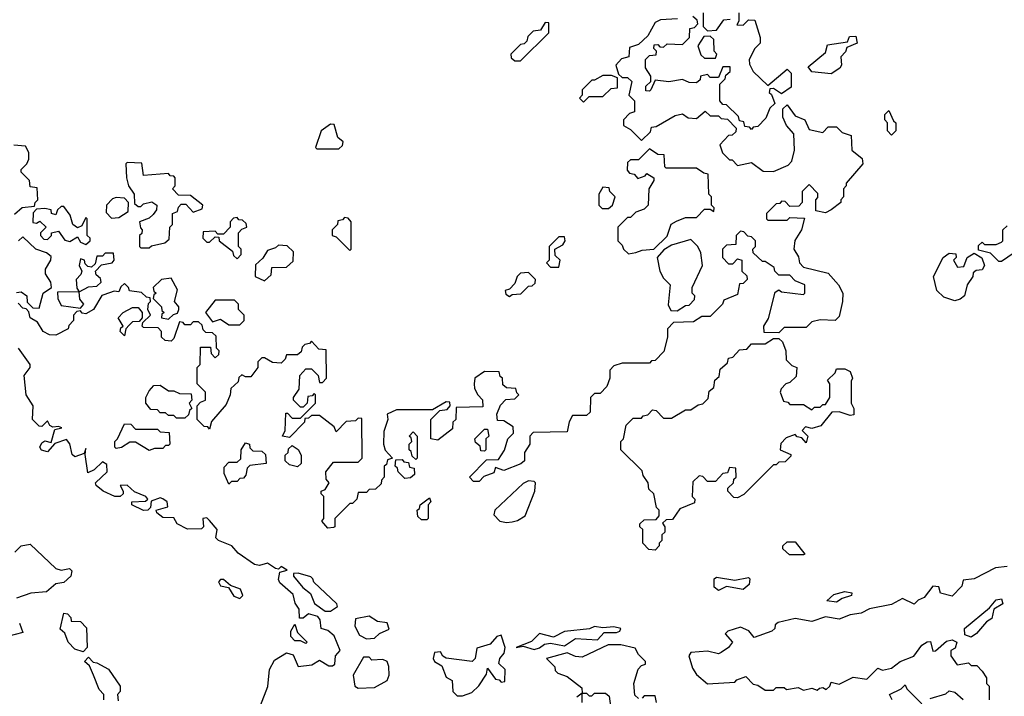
# Model space of a CAD drawing. Extents: x 2668140 to 2765664, y 823621 to 955240.
# Tile 162 of 256: x 2680034 to 2683615, y 885538 to 888000. Entities that reach past the tile are written whole.
import ezdxf

# ---------------------------------------------------------------- set-up
doc = ezdxf.new("R2010")
doc.units = 0

msp = doc.modelspace()

# ---------------------------------------------------------------- linework, layer by layer
at = {"layer": '0CON02XD'}
for points in [[(2682510, 887795), (2682508.3, 887781.7), (2682495, 887770), (2682468.3, 887771.7), (2682445, 887782.5), (2682395, 887773.3), (2682345, 887780), (2682330, 887745), (2682325, 887740), (2682311.7, 887741.7), (2682311.7, 887758.3), (2682330, 887775), (2682330, 887795), (2682310, 887825), (2682310, 887855), (2682325, 887870), (2682348.3, 887871.7), (2682350, 887885), (2682340, 887895), (2682341.7, 887908.3), (2682355, 887910), (2682361.7, 887901.7), (2682375, 887900), (2682388.3, 887911.7), (2682445, 887910), (2682470, 887935), (2682471.7, 887968.3), (2682488.3, 887971.7), (2682500, 887985), (2682498.3, 887998.3), (2682481.7, 888011.7)], [(2682650, 888025), (2682650, 887995), (2682641.7, 887981.7), (2682665, 887980), (2682685, 888000), (2682708.3, 887998.3), (2682727.5, 887935), (2682727.5, 887915), (2682707.5, 887895), (2682687.5, 887855), (2682688.3, 887838.3), (2682701.7, 887811.7), (2682755, 887760), (2682825, 887820), (2682840, 887805), (2682840, 887755), (2682805, 887730), (2682775, 887750), (2682761.7, 887748.3), (2682760, 887735), (2682768.3, 887728.3), (2682780, 887695), (2682761.7, 887678.3), (2682748.3, 887641.7), (2682718.3, 887611.7), (2682701.7, 887608.3), (2682695, 887600), (2682688.3, 887608.3), (2682671.7, 887611.7), (2682668.3, 887628.3), (2682651.7, 887631.7), (2682648.3, 887648.3), (2682605, 887690), (2682591.7, 887691.7), (2682580, 887705), (2682580, 887765), (2682600, 887785), (2682601.7, 887798.3), (2682618.3, 887811.7), (2682618.3, 887828.3), (2682591.7, 887828.3), (2682575, 887790), (2682545, 887790), (2682535, 887800), (2682510, 887795)], [(2682520, 888025), (2682520, 887975), (2682535, 887960), (2682568.3, 887961.7), (2682595, 888000), (2682618.3, 888001.7)], [(2682427, 888003), (2682365, 888000), (2682345, 887990), (2682318.3, 887941.7), (2682285, 887910), (2682251.7, 887898.3), (2682250, 887865), (2682223, 887857), (2682202.5, 887835), (2682211.7, 887801.7), (2682225, 887790), (2682245, 887790), (2682260, 887775), (2682250, 887725), (2682270, 887705), (2682270, 887665), (2682251.7, 887658.3), (2682230, 887635), (2682230, 887615), (2682255, 887600), (2682295, 887560), (2682328.3, 887591.7), (2682331.7, 887608.3), (2682348.3, 887611.7), (2682418.3, 887651.7), (2682445, 887657.5), (2682465, 887642.5), (2682495, 887640), (2682527, 887667), (2682545, 887650), (2682575, 887650), (2682585, 887640), (2682608.3, 887638.3), (2682640, 887605), (2682638.3, 887591.7), (2682625, 887580), (2682611.7, 887578.3), (2682580, 887545), (2682590, 887515), (2682615, 887490), (2682625, 887490), (2682645, 887470), (2682695, 887480), (2682738.3, 887448.3), (2682775, 887447.5), (2682829.3, 887470.7), (2682842.5, 887485), (2682852.5, 887525), (2682850, 887585), (2682822.5, 887615), (2682810, 887645), (2682810, 887675), (2682825, 887690), (2682855, 887650), (2682890, 887635), (2682905, 887600), (2682955, 887590), (2682975, 887610), (2683005, 887610), (2683025, 887590), (2683058.3, 887578.3), (2683060, 887525), (2683097.5, 887495), (2683100, 887475), (2683040, 887405), (2683040, 887395), (2683030, 887385), (2683030, 887355), (2683020, 887345), (2683020, 887335), (2682985, 887307.5), (2682965, 887297.5), (2682930, 887305), (2682930, 887345), (2682937, 887353), (2682937, 887367), (2682905, 887400), (2682880, 887375), (2682880, 887335), (2682868.3, 887321.7), (2682835, 887320), (2682818.3, 887338.3), (2682805, 887340), (2682798.3, 887331.7), (2682785, 887330), (2682750, 887295), (2682750, 887275), (2682755, 887270), (2682825, 887270), (2682835, 887280), (2682888.3, 887278.3), (2682877.5, 887235), (2682853, 887197), (2682850, 887165), (2682867, 887137), (2682870, 887115), (2682885, 887100), (2682975, 887077.5), (2683012.5, 887035), (2683027.5, 887005), (2683026.7, 886975), (2683015, 886920), (2683000, 886905), (2682945, 886907.5), (2682915, 886900), (2682895, 886880), (2682815, 886880), (2682795, 886860), (2682741.7, 886861.7), (2682740, 886885), (2682757, 886913), (2682781.7, 887008.3), (2682795, 887017.5), (2682805, 887010), (2682885, 887000), (2682890, 887005), (2682890, 887035), (2682855, 887050), (2682835, 887070), (2682795, 887070), (2682780, 887085), (2682778.3, 887098.3), (2682745, 887120), (2682735, 887120), (2682701.7, 887151.7), (2682700, 887165), (2682710, 887175), (2682710, 887195), (2682695, 887210), (2682681.7, 887211.7), (2682668.3, 887228.3), (2682655, 887230), (2682640, 887215), (2682638.3, 887181.7), (2682605, 887180), (2682590, 887165), (2682590, 887135), (2682611.7, 887111.7), (2682628.3, 887111.7), (2682645, 887130), (2682660, 887125), (2682660, 887085), (2682678.3, 887068.3), (2682680, 887055), (2682665, 887040), (2682651.7, 887038.3), (2682645, 887000), (2682595, 886980), (2682590, 886965), (2682545, 886920), (2682515, 886920), (2682485, 886900), (2682411.7, 886898.3), (2682390, 886875), (2682390, 886845), (2682377, 886793), (2682345, 886760), (2682331.7, 886758.3), (2682325, 886750), (2682225, 886750), (2682195, 886740), (2682180, 886725), (2682180, 886695), (2682170, 886665), (2682145, 886640), (2682125, 886640), (2682110, 886625), (2682108.3, 886571.7), (2682095, 886560), (2682045, 886560), (2682033, 886537), (2682025, 886500), (2681901.7, 886498.3), (2681890, 886485), (2681890, 886455), (2681870, 886425), (2681870, 886395), (2681856.7, 886383.3), (2681795, 886360), (2681765, 886370), (2681758.3, 886351.7), (2681721.7, 886338.3), (2681705, 886320), (2681685, 886320), (2681670, 886335), (2681731.7, 886398.3), (2681775, 886400), (2681797, 886433), (2681810, 886475), (2681830, 886495), (2681828.3, 886518.3), (2681795, 886540), (2681771.7, 886541.7), (2681770, 886565), (2681783, 886597), (2681801.7, 886618.3), (2681835, 886620), (2681850, 886635), (2681841.7, 886641.7), (2681838.3, 886658.3), (2681805, 886660), (2681791.7, 886671.7), (2681790, 886695), (2681781.7, 886701.7), (2681778.3, 886718.3), (2681725, 886720), (2681690, 886695), (2681687.5, 886675), (2681688.3, 886658.3), (2681700, 886635), (2681717, 886617), (2681718.3, 886591.7), (2681621.7, 886588.3), (2681620, 886545), (2681610, 886535), (2681608.3, 886511.7), (2681555, 886470), (2681530, 886475), (2681530, 886545), (2681561.7, 886578.3), (2681588.3, 886581.7), (2681600, 886595), (2681598.3, 886608.3), (2681585, 886610), (2681535, 886580), (2681405, 886580), (2681370, 886565), (2681372.5, 886545), (2681358.3, 886501.7), (2681357.5, 886455), (2681363, 886433), (2681390, 886405), (2681371.7, 886398.3), (2681368.3, 886381.7), (2681360, 886375), (2681360, 886335), (2681350, 886325), (2681348.3, 886311.7), (2681328.3, 886291.7), (2681305, 886290), (2681295, 886280), (2681265, 886280), (2681260, 886255), (2681245, 886240), (2681235, 886240), (2681180, 886185), (2681180, 886155), (2681175, 886152.5)], [(2681855, 887850), (2681958.3, 887951.7), (2681958.3, 887988.3), (2681945, 887990), (2681928.3, 887961.7), (2681901.7, 887958.3), (2681881.7, 887938.3), (2681878.3, 887921.7), (2681868.3, 887911.7), (2681855, 887910), (2681820, 887875), (2681821.7, 887861.7), (2681835, 887850), (2681855, 887850)], [(2682565, 887860), (2682570, 887875), (2682560, 887885), (2682558.3, 887928.3), (2682545, 887940), (2682521.7, 887938.3), (2682500, 887905), (2682511.7, 887871.7), (2682525, 887860), (2682565, 887860)], [(2682985, 887802.5), (2682915, 887810), (2682901.7, 887828.3), (2682965, 887880), (2682971.7, 887908.3), (2683045, 887920), (2683051.7, 887938.3), (2683075, 887940), (2683080, 887915), (2683041.7, 887898.3), (2683037, 887883), (2683020, 887865), (2683022.5, 887835), (2683017, 887823), (2682985, 887802.5)], [(2682085, 887700), (2682105, 887720), (2682155, 887720), (2682185, 887750), (2682208.3, 887751.7), (2682208.3, 887788.3), (2682186.4, 887796.4), (2682155, 887797.5), (2682125, 887780), (2682115, 887780), (2682080, 887745), (2682080, 887725), (2682070, 887715), (2682085, 887700)], [(2683205, 887580), (2683190, 887595), (2683190, 887625), (2683180, 887635), (2683180, 887655), (2683195, 887670), (2683211.7, 887631.7), (2683220, 887625), (2683220, 887595), (2683205, 887580)], [(2681195, 887530), (2681208.3, 887541.7), (2681210, 887555), (2681191.7, 887571.7), (2681178.3, 887618.3), (2681165, 887620), (2681130, 887595), (2681110, 887535), (2681115, 887530), (2681195, 887530)], [(2680015, 887292.5), (2680043, 887317), (2680088.3, 887321.7), (2680090, 887335), (2680100, 887345), (2680098.3, 887388.3), (2680071.7, 887391.7), (2680070, 887415), (2680040, 887445), (2680040, 887455), (2680060, 887475), (2680067, 887493), (2680067, 887517), (2680055, 887540), (2680013, 887543)], [(2682248.3, 887148.3), (2682275, 887152.5), (2682298.3, 887161.7), (2682340, 887165), (2682388.3, 887211.7), (2682403.6, 887256.4), (2682423, 887267), (2682455, 887280), (2682495, 887280), (2682525, 887310), (2682545, 887310), (2682558.3, 887301.7), (2682560, 887315), (2682550, 887325), (2682550, 887355), (2682540, 887365), (2682538.3, 887438.3), (2682521.7, 887441.7), (2682495, 887460), (2682385, 887460), (2682380, 887465), (2682378.3, 887508.3), (2682355, 887510), (2682325, 887530), (2682285, 887490), (2682255, 887490), (2682245, 887480), (2682243, 887453), (2682251.7, 887441.7), (2682268.3, 887438.3), (2682281.7, 887421.7), (2682308.3, 887431.7), (2682315, 887440), (2682340, 887425), (2682340, 887415), (2682322.5, 887385), (2682320, 887325), (2682305, 887310), (2682275, 887300), (2682255, 887280), (2682245, 887280), (2682210, 887245), (2682210, 887195), (2682225, 887180), (2682230, 887165), (2682248.3, 887148.3)], [(2680505, 887170), (2680513, 887177), (2680561.7, 887188.3), (2680578.3, 887201.7), (2680580, 887245), (2680590, 887255), (2680590, 887295), (2680608.3, 887301.7), (2680611.7, 887318.3), (2680621.7, 887328.3), (2680638.3, 887328.3), (2680665, 887300), (2680698.3, 887311.7), (2680700, 887325), (2680655, 887360), (2680611.7, 887361.7), (2680590, 887385), (2680600, 887395), (2680600, 887425), (2680595, 887430), (2680581.7, 887431.7), (2680575, 887440), (2680485, 887432.5), (2680478.3, 887478.3), (2680425, 887480), (2680420, 887475), (2680422.5, 887425), (2680430, 887395), (2680450, 887365), (2680451.7, 887331.7), (2680465, 887320), (2680475, 887320), (2680485, 887330), (2680515, 887337.5), (2680532.5, 887325), (2680531.7, 887308.3), (2680519.3, 887290.7), (2680505, 887277.5), (2680470, 887265), (2680473, 887243), (2680480, 887235), (2680478.3, 887221.7), (2680470, 887215), (2680470, 887175), (2680475, 887170), (2680505, 887170)], [(2682175, 887312.5), (2682190, 887325), (2682200, 887355), (2682180, 887375), (2682178.3, 887388.3), (2682155, 887390), (2682140, 887365), (2682140, 887325), (2682153, 887313), (2682175, 887312.5)], [(2680368.3, 887278.3), (2680395, 887280), (2680428.3, 887301.7), (2680430, 887335), (2680415, 887350), (2680385, 887352.5), (2680371.7, 887348.3), (2680350, 887325), (2680348.3, 887298.3), (2680368.3, 887278.3)], [(2680275, 887182.5), (2680290, 887195), (2680290, 887205), (2680280, 887215), (2680280, 887275), (2680275, 887280), (2680260, 887250), (2680245, 887242.5), (2680227.5, 887255), (2680218.3, 887288.3), (2680195, 887320), (2680185, 887320), (2680171.7, 887308.3), (2680165, 887290), (2680150, 887295), (2680148.3, 887308.3), (2680125, 887312.5), (2680095, 887310), (2680083, 887297), (2680081.7, 887261.7), (2680095, 887260), (2680107, 887267), (2680130, 887245), (2680110, 887225), (2680110, 887215), (2680121.7, 887201.7), (2680135, 887200), (2680150, 887215), (2680150, 887225), (2680175, 887230), (2680198.3, 887198.3), (2680217, 887193), (2680245, 887210), (2680255, 887190), (2680275, 887182.5)], [(2680825, 887130), (2680840, 887145), (2680840, 887165), (2680830, 887175), (2680830, 887225), (2680841.7, 887238.3), (2680860, 887245), (2680858.3, 887258.3), (2680845, 887270), (2680831.7, 887271.7), (2680825, 887280), (2680811.7, 887278.3), (2680800, 887265), (2680800, 887245), (2680775, 887220), (2680755, 887220), (2680745, 887230), (2680701.7, 887228.3), (2680700, 887205), (2680715, 887190), (2680725, 887190), (2680745, 887210), (2680758.3, 887208.3), (2680760, 887195), (2680808.3, 887158.3), (2680811.7, 887141.7), (2680825, 887130)], [(2681235, 887160), (2681240, 887165), (2681240, 887265), (2681228.3, 887278.3), (2681215, 887280), (2681208.3, 887271.7), (2681191.7, 887268.3), (2681190, 887255), (2681170, 887235), (2681170, 887215), (2681185, 887210), (2681235, 887160)], [(2683605, 887120), (2683595, 887120), (2683565, 887150), (2683521.7, 887161.7), (2683521.7, 887178.3), (2683535, 887190), (2683542.5, 887182.5), (2683585, 887182.5), (2683605, 887190), (2683610, 887195), (2683610, 887235), (2683625, 887250)], [(2680022.3, 887007.7), (2680039.3, 887009.3), (2680060, 886995), (2680061.7, 886971.7), (2680081.7, 886951.7), (2680105, 886950), (2680120, 887005), (2680150, 887025), (2680147.5, 887045), (2680127.5, 887075), (2680128.3, 887091.7), (2680147.5, 887125), (2680148.3, 887138.3), (2680131.7, 887151.7), (2680092.5, 887165), (2680045, 887210), (2680030, 887195)], [(2681995, 887100), (2682000, 887125), (2681981.7, 887141.7), (2681980, 887165), (2682009.3, 887180.7), (2682017.5, 887195), (2682015, 887210), (2681995, 887210), (2681960, 887175), (2681960, 887125), (2681950, 887115), (2681965, 887100), (2681995, 887100)], [(2682425, 886940), (2682455, 886960), (2682468.3, 886961.7), (2682488.3, 886981.7), (2682490, 886995), (2682480, 887005), (2682480, 887025), (2682517.5, 887105), (2682511.7, 887151.7), (2682500, 887175), (2682475, 887200), (2682405, 887180), (2682377, 887163), (2682352.5, 887135), (2682362.5, 887085), (2682375, 887060), (2682400, 887035), (2682393, 886963), (2682401.7, 886941.7), (2682425, 886940)], [(2680925, 887050), (2680948.3, 887071.7), (2680951.7, 887098.3), (2681005, 887100), (2681028.3, 887121.7), (2681030, 887155), (2681007, 887177), (2680975, 887180), (2680965, 887170), (2680935, 887160), (2680918.3, 887131.7), (2680891.7, 887108.3), (2680890, 887065), (2680925, 887050)], [(2683670, 887165), (2683605, 887120)], [(2680255, 886950), (2680267.5, 886965), (2680253, 886983), (2680250, 887010), (2680285, 887027.5), (2680315, 887030), (2680330, 887045), (2680328.3, 887058.3), (2680311.7, 887071.7), (2680310, 887085), (2680331.7, 887108.3), (2680370, 887115), (2680377.5, 887125), (2680375, 887150), (2680345, 887150), (2680335, 887140), (2680315, 887140), (2680308.3, 887111.7), (2680295, 887100), (2680281.7, 887101.7), (2680271.7, 887111.7), (2680270, 887125), (2680255, 887130), (2680250, 887105), (2680260, 887085), (2680257, 887073), (2680240, 887055), (2680242.5, 887022.5), (2680250, 887010), (2680171.7, 887008.3), (2680172.5, 886985), (2680185, 886960), (2680255, 886950)], [(2683435, 886977.5), (2683395, 886990), (2683370, 887015), (2683357.5, 887065), (2683392.5, 887135), (2683415, 887150), (2683438.3, 887148.3), (2683440, 887135), (2683430, 887125), (2683445, 887100), (2683468.3, 887101.7), (2683480, 887135), (2683505, 887150), (2683533, 887133), (2683542.5, 887105), (2683535, 887090), (2683513, 887087), (2683501.7, 887078.3), (2683500, 887065), (2683480, 887035), (2683470, 886995), (2683455, 886982.5), (2683435, 886977.5)], [(2681815, 886992.5), (2681825, 887000), (2681857, 887003), (2681885, 887030), (2681898.3, 887031.7), (2681908.3, 887041.7), (2681910, 887055), (2681885, 887080), (2681855, 887077.5), (2681843.9, 887066.1), (2681835, 887040), (2681815, 887020), (2681800, 887015), (2681801.7, 887001.7), (2681815, 886992.5)], [(2680575, 886910), (2680593, 886927), (2680608.3, 886931.7), (2680612.5, 886945), (2680612.5, 886955), (2680597.5, 886975), (2680607.5, 887017.5), (2680585, 887060), (2680550, 887055), (2680520, 887025), (2680521.7, 887011.7), (2680530, 887005), (2680521.7, 886998.3), (2680520, 886985), (2680550, 886955), (2680551.7, 886941.7), (2680560, 886935), (2680551.7, 886928.3), (2680550, 886915), (2680575, 886910)], [(2681175, 886152.5), (2681155, 886150), (2681132.5, 886175), (2681140, 886185), (2681140, 886265), (2681130, 886275), (2681130, 886285), (2681145, 886290), (2681160, 886315), (2681148.3, 886328.3), (2681147.5, 886355), (2681175, 886390), (2681265, 886390), (2681280, 886405), (2681278.3, 886548.3), (2681265, 886550), (2681255, 886540), (2681221.7, 886538.3), (2681185, 886500), (2681178.3, 886518.3), (2681125, 886560), (2681095, 886560), (2681085, 886550), (2681071.7, 886548.3), (2681070, 886535), (2681015, 886480), (2680990, 886485), (2681000, 886505), (2681001.7, 886568.3), (2681008.3, 886568.3), (2681025, 886550), (2681055, 886550), (2681110, 886605), (2681110, 886635), (2681105, 886640), (2681098.3, 886631.7), (2681081.7, 886628.3), (2681080, 886605), (2681065, 886590), (2681055, 886590), (2681030, 886615), (2681030, 886625), (2681050, 886655), (2681052.5, 886705), (2681075, 886730), (2681095, 886730), (2681120, 886705), (2681125, 886680), (2681135, 886680), (2681150, 886695), (2681148.3, 886798.3), (2681121.7, 886801.7), (2681095, 886830), (2681088.3, 886821.7), (2681071.7, 886818.3), (2681061.7, 886808.3), (2681058.3, 886791.7), (2681045, 886780), (2681005, 886780), (2681000, 886765), (2680985, 886750), (2680953, 886753), (2680925, 886770), (2680915, 886770), (2680900, 886755), (2680900, 886735), (2680875, 886700), (2680855, 886700), (2680841.7, 886708.3), (2680831.7, 886698.3), (2680828.3, 886681.7), (2680801.7, 886658.3), (2680800, 886635), (2680785, 886600), (2680731.7, 886538.3), (2680725, 886510), (2680718.3, 886518.3), (2680705, 886520), (2680680, 886545), (2680680, 886595), (2680691.7, 886608.3), (2680710, 886615), (2680710, 886645), (2680680, 886675), (2680680, 886735), (2680690, 886745), (2680691.7, 886808.3), (2680728.3, 886808.3), (2680730, 886785), (2680745, 886770), (2680758.3, 886781.7), (2680760, 886795), (2680750, 886805), (2680748.3, 886848.3), (2680735, 886860), (2680711.7, 886861.7), (2680701.7, 886871.7), (2680698.3, 886888.3), (2680685, 886900), (2680665, 886900), (2680655, 886890), (2680635, 886890), (2680628.3, 886898.3), (2680615, 886900), (2680595, 886840), (2680585, 886830), (2680563, 886833), (2680550, 886845), (2680550, 886865), (2680538.3, 886878.3), (2680485, 886880), (2680480, 886885), (2680481.7, 886898.3), (2680510, 886925), (2680500, 886945), (2680503, 886967), (2680510, 886975), (2680508.3, 886988.3), (2680495, 886990), (2680477, 887007), (2680433, 887013), (2680430, 887025), (2680415, 887040), (2680401.7, 887028.3), (2680395, 887010), (2680378.3, 887011.7), (2680340.7, 886999.3), (2680333.3, 886996.7), (2680302.5, 886945), (2680275, 886930), (2680261.7, 886931.7), (2680255, 886940), (2680241.7, 886938.3), (2680230, 886925), (2680230, 886905), (2680213, 886887), (2680210, 886875), (2680165, 886852.5), (2680143, 886853), (2680120, 886865), (2680099.3, 886899.3), (2680072.5, 886915), (2680067.5, 886937.5), (2680058.3, 886948.3), (2680045, 886950), (2680028.3, 886968.3)], [(2680835, 886890), (2680850, 886905), (2680850, 886925), (2680830, 886945), (2680830, 886965), (2680815, 886980), (2680745, 886980), (2680710, 886935), (2680735, 886900), (2680765, 886910), (2680795, 886890), (2680835, 886890)], [(2680415, 886850), (2680400, 886865), (2680401.7, 886878.3), (2680410, 886885), (2680392.5, 886915), (2680410, 886935), (2680445, 886952.5), (2680465, 886952.5), (2680480, 886935), (2680480, 886915), (2680468.3, 886901.7), (2680445, 886900), (2680431.7, 886888.3), (2680420, 886875), (2680415, 886850)], [(2682345, 886070), (2682321.7, 886071.7), (2682300, 886095), (2682300, 886145), (2682290, 886155), (2682290, 886165), (2682305, 886180), (2682348.3, 886181.7), (2682360, 886195), (2682360, 886215), (2682350, 886225), (2682340, 886275), (2682321.7, 886291.7), (2682320, 886315), (2682301.7, 886341.7), (2682298.3, 886358.3), (2682220, 886435), (2682220, 886465), (2682230, 886475), (2682240, 886525), (2682265, 886550), (2682295, 886550), (2682301.7, 886558.3), (2682318.3, 886561.7), (2682335, 886580), (2682348.3, 886578.3), (2682375, 886550), (2682405, 886550), (2682455, 886580), (2682475, 886580), (2682501.7, 886598.3), (2682518.3, 886601.7), (2682538.3, 886621.7), (2682541.7, 886648.3), (2682558.3, 886661.7), (2682561.7, 886688.3), (2682578.3, 886701.7), (2682581.7, 886728.3), (2682608.3, 886751.7), (2682611.7, 886768.3), (2682628.3, 886771.7), (2682651.7, 886798.3), (2682678.3, 886801.7), (2682695, 886820), (2682745, 886820), (2682775, 886840), (2682795, 886840), (2682808.3, 886828.3), (2682820, 886795), (2682821.7, 886761.7), (2682841.7, 886741.7), (2682860, 886735), (2682858.3, 886701.7), (2682835, 886680), (2682820, 886675), (2682803, 886657), (2682800, 886645), (2682811.7, 886611.7), (2682828.3, 886608.3), (2682835, 886600), (2682885, 886600), (2682915, 886580), (2682925, 886590), (2682945, 886590), (2682955, 886600), (2682965, 886600), (2682980, 886625), (2682980, 886675), (2682971.7, 886688.3), (2683000, 886715), (2683005, 886730), (2683035, 886730), (2683055, 886720), (2683062.5, 886695), (2683057.5, 886685), (2683057.5, 886605), (2683067.5, 886585), (2683068.3, 886561.7), (2683055, 886560), (2683015, 886572.5), (2682988.3, 886571.7), (2682948.3, 886521.7), (2682915, 886512.5), (2682891.7, 886518.3), (2682880, 886505), (2682900, 886485), (2682895, 886460), (2682878.3, 886478.3), (2682861.7, 886481.7), (2682855, 886490), (2682821.7, 886478.3), (2682801.7, 886458.3), (2682800, 886435), (2682838.3, 886418.3), (2682838.3, 886411.7), (2682818.3, 886391.7), (2682795, 886390), (2682785, 886380), (2682775, 886380), (2682668.3, 886271.7), (2682645, 886260), (2682631.7, 886261.7), (2682610, 886285), (2682610, 886295), (2682630, 886315), (2682631.7, 886328.3), (2682640, 886335), (2682638.3, 886368.3), (2682615, 886370), (2682608.3, 886351.7), (2682591.7, 886348.3), (2682565, 886320), (2682535, 886320), (2682518.3, 886338.3), (2682505, 886340), (2682481.7, 886318.3), (2682480, 886265), (2682490, 886255), (2682488.3, 886241.7), (2682435, 886220), (2682408.3, 886181.7), (2682385, 886180), (2682371.7, 886168.3), (2682380, 886155), (2682380, 886135), (2682370, 886125), (2682370, 886105), (2682360, 886095), (2682360, 886085), (2682345, 886070)], [(2680910, 885505), (2680936.4, 885573.6), (2680942.5, 885635), (2680960.7, 885669.3), (2681005, 885696.2), (2681029.1, 885689.1), (2681046.7, 885646.7), (2681097, 885653), (2681125, 885670), (2681158.3, 885648.3), (2681171.7, 885648.3), (2681180, 885655), (2681182.5, 885685), (2681200, 885705), (2681177.7, 885757.7), (2681155, 885777.5), (2681130, 885785), (2681126.4, 885816.4), (2681118.3, 885828.3), (2681085, 885837.5), (2681065, 885822.5), (2681051.7, 885821.7), (2681050, 885855), (2681036.4, 885876.4), (2681028.3, 885908.3), (2680980.4, 885950.4), (2680975, 885962.5), (2680980.7, 885989.3), (2681006.4, 885996.4), (2680985, 886010), (2680975, 886000), (2680965, 886003.3), (2680935, 886022.5), (2680905.7, 886014.3), (2680887.8, 886017.8), (2680828.7, 886058.7), (2680806.1, 886086.1), (2680757.5, 886105), (2680747.5, 886115), (2680752.5, 886145), (2680725, 886177.5), (2680715, 886187.5), (2680700, 886185), (2680702.5, 886155), (2680695, 886147.5), (2680645, 886146), (2680606.7, 886165), (2680595, 886187.5), (2680555, 886188.8), (2680532.5, 886205), (2680530, 886215), (2680572.5, 886227.5), (2680570, 886245), (2680555, 886256.7), (2680545, 886260), (2680512.5, 886247.5), (2680510, 886225), (2680500, 886215), (2680485, 886213.8), (2680442.5, 886235), (2680442.5, 886245), (2680491.7, 886248.3), (2680500, 886255), (2680492.5, 886265), (2680451.7, 886281.7), (2680425, 886306.7), (2680400, 886305), (2680410, 886285), (2680410, 886275), (2680400, 886265), (2680380, 886265), (2680337.5, 886285), (2680312.5, 886305), (2680310, 886315), (2680352.5, 886355), (2680351.2, 886381.2), (2680335, 886391.2), (2680305, 886362.5), (2680281.7, 886351.7), (2680271.7, 886418.3), (2680275, 886440), (2680268.3, 886421.7), (2680235, 886408.8), (2680225, 886417.5), (2680216.4, 886456.4), (2680205, 886472.5), (2680162.5, 886457.5), (2680135, 886427.5), (2680113.6, 886433.6), (2680107.5, 886445), (2680115, 886460), (2680125, 886467.5), (2680148.3, 886461.7), (2680161.7, 886508.3), (2680187.5, 886515), (2680175, 886520), (2680155, 886517.5), (2680143.6, 886523.6), (2680135, 886540), (2680115, 886520), (2680105, 886521.2), (2680081.2, 886545), (2680083.3, 886595), (2680058, 886635), (2680050.8, 886705), (2680072.5, 886735), (2680072.5, 886745), (2680030, 886805)], [(2680635, 886550), (2680605, 886550), (2680595, 886560), (2680575, 886560), (2680565, 886570), (2680545, 886570), (2680535, 886580), (2680511.7, 886581.7), (2680492.5, 886605), (2680492.5, 886625), (2680505, 886650), (2680521.7, 886668.3), (2680545, 886670), (2680575, 886650), (2680595, 886650), (2680615, 886640), (2680658.3, 886638.3), (2680660, 886615), (2680650, 886605), (2680660, 886585), (2680651.7, 886578.3), (2680648.3, 886561.7), (2680635, 886550)], [(2680505, 886432.5), (2680455, 886462.5), (2680435, 886462.5), (2680405, 886443.3), (2680385, 886440), (2680380, 886445), (2680380, 886465), (2680390, 886475), (2680415, 886530), (2680438.3, 886528.3), (2680455, 886510), (2680535, 886510), (2680545, 886500), (2680578.3, 886498.3), (2680580, 886455), (2680575, 886450), (2680565, 886450), (2680555, 886440), (2680525, 886440), (2680505, 886432.5)], [(2681725, 886430), (2681711.7, 886431.7), (2681708.3, 886448.3), (2681691.7, 886461.7), (2681690, 886475), (2681725, 886510), (2681735, 886510), (2681740, 886485), (2681730, 886475), (2681730, 886435), (2681725, 886430)], [(2681475, 886400), (2681461.7, 886411.7), (2681458.3, 886428.3), (2681450, 886435), (2681450, 886455), (2681460, 886465), (2681458.3, 886478.3), (2681450, 886485), (2681465, 886500), (2681480, 886485), (2681480, 886405), (2681475, 886400)], [(2680795, 886310), (2680778.3, 886348.3), (2680778.3, 886371.7), (2680795, 886390), (2680825, 886390), (2680838.3, 886401.7), (2680840, 886435), (2680855, 886460), (2680870, 886455), (2680871.7, 886441.7), (2680881.7, 886431.7), (2680915, 886430), (2680928.3, 886418.3), (2680930, 886385), (2680871.7, 886378.3), (2680861.7, 886368.3), (2680857, 886343), (2680848.3, 886331.7), (2680835, 886330), (2680825, 886320), (2680805, 886320), (2680795, 886310)], [(2681045, 886372.5), (2681015, 886380), (2681000, 886395), (2681000, 886415), (2681010, 886425), (2681011.7, 886438.3), (2681025, 886450), (2681046.4, 886436.4), (2681057.5, 886415), (2681057.5, 886385), (2681045, 886372.5)], [(2681435, 886330), (2681410, 886355), (2681408.3, 886368.3), (2681400, 886375), (2681401.7, 886398.3), (2681425, 886400), (2681431.7, 886391.7), (2681448.3, 886388.3), (2681451.7, 886371.7), (2681468.3, 886368.3), (2681470, 886345), (2681455, 886332.5), (2681435, 886330)], [(2681805, 886170), (2681825, 886173.3), (2681845, 886177.5), (2681872.5, 886195), (2681907.5, 886285), (2681910, 886315), (2681905, 886320), (2681885, 886322.5), (2681865, 886312.5), (2681762.5, 886215), (2681758.3, 886198.3), (2681780, 886175), (2681805, 886170)], [(2681515, 886180), (2681495, 886180), (2681481.7, 886191.7), (2681480, 886215), (2681488.3, 886221.7), (2681490, 886235), (2681525, 886260), (2681530, 886245), (2681520, 886235), (2681520, 886185), (2681515, 886180)], [(2680017, 886063), (2680040, 886085), (2680071.7, 886091.7), (2680165, 886002.5), (2680185, 885997.5), (2680215, 886003.3), (2680223.3, 885995), (2680220, 885975), (2680195, 885952.5), (2680165, 885947.5), (2680131.7, 885918.3), (2680075, 885913.3), (2680022.5, 885895)], [(2682885, 886052.5), (2682833.3, 886053.3), (2682810, 886075), (2682810, 886085), (2682825, 886100), (2682855, 886100), (2682890, 886055), (2682885, 886052.5)], [(2683625, 886010.8), (2683582.5, 886005), (2683505, 885966), (2683465, 885960), (2683460.7, 885939.3), (2683425, 885902.5), (2683383, 885913), (2683376.4, 885936.4), (2683355, 885938.8), (2683323, 885897), (2683301.7, 885888.3), (2683286.7, 885873.3), (2683245, 885893.8), (2683205, 885872), (2683124.2, 885855.8), (2683095, 885840), (2683055, 885834), (2683015, 885818.6), (2682965, 885826.7), (2682915, 885810), (2682855, 885821.2), (2682793, 885807), (2682781.7, 885798.3), (2682780, 885785), (2682770, 885775), (2682705, 885752.5), (2682686.4, 885776.4), (2682655, 885790), (2682610, 885775), (2682600, 885765), (2682626.7, 885735), (2682612.5, 885715), (2682585, 885697.5), (2682575, 885692.5), (2682535, 885702.5), (2682475, 885697.5), (2682467.5, 885685), (2682480.5, 885640.5), (2682495, 885617.5), (2682535, 885583.3), (2682635, 885590), (2682641.7, 885598.3), (2682675, 885610), (2682701.7, 885581.7), (2682718.3, 885578.3), (2682745, 885560), (2682775, 885560), (2682785, 885570), (2682815, 885570), (2682822.5, 885562.5), (2682865, 885570), (2682885, 885560), (2682915, 885567.5), (2682935, 885560), (2682943, 885567), (2682955, 885570), (2682967, 885563), (2682980, 885575), (2682985, 885590), (2683015, 885582.5), (2683065, 885607.5), (2683115, 885600), (2683155, 885640), (2683172.5, 885632.5), (2683205, 885640), (2683235.7, 885664.3), (2683286, 885684), (2683315, 885723.8), (2683335, 885736.7), (2683347, 885737), (2683355, 885702.5), (2683365, 885703.3), (2683405, 885738.8), (2683425, 885743.3), (2683442.5, 885735), (2683436.7, 885713.3), (2683420, 885705), (2683420, 885685), (2683443, 885653), (2683485, 885660), (2683495, 885650), (2683515, 885650), (2683535, 885630), (2683550, 885605), (2683550, 885585), (2683560, 885575), (2683560, 885525)], [(2681165, 885847.5), (2681190, 885865), (2681187.5, 885875), (2681103.6, 885953.6), (2681100, 885965), (2681092.5, 885972.5), (2681046.4, 885986.4), (2681030, 885985), (2681030, 885975), (2681064.2, 885934.2), (2681092.3, 885912.3), (2681106.2, 885876.2), (2681145, 885847.5), (2681165, 885847.5)], [(2682575, 885922.5), (2682560, 885935), (2682560, 885965), (2682568.3, 885971.7), (2682635, 885960), (2682685, 885970), (2682690, 885965), (2682686.7, 885945), (2682665, 885926.7), (2682605, 885937.5), (2682575, 885922.5)], [(2680835, 885893.8), (2680846.2, 885905), (2680837.3, 885927.3), (2680800.7, 885940.7), (2680775, 885963.3), (2680765, 885963.3), (2680756.7, 885955), (2680765, 885940), (2680793.3, 885933.3), (2680812.7, 885902.7), (2680835, 885893.8)], [(2683005, 885880), (2682970, 885885), (2682995, 885908.6), (2683035, 885919.5), (2683060, 885915), (2683058.8, 885905), (2683025, 885894.4), (2683005, 885880)], [(2683495, 885753.3), (2683471.2, 885761.2), (2683470, 885785), (2683560.7, 885859.3), (2683585, 885888.8), (2683605, 885892.5), (2683610, 885875), (2683576.7, 885855), (2683569.3, 885820.7), (2683550.5, 885809.5), (2683513.9, 885766.1), (2683495, 885753.3)], [(2680265, 885700), (2680235, 885710), (2680210, 885735), (2680198.3, 885768.3), (2680181.7, 885781.7), (2680195, 885840), (2680208.3, 885838.3), (2680220, 885825), (2680221.7, 885811.7), (2680255, 885810), (2680277, 885787), (2680280, 885715), (2680265, 885700)], [(2681295, 885746.7), (2681325, 885750), (2681343, 885767), (2681378.3, 885781.7), (2681370, 885805), (2681335, 885810), (2681305, 885830), (2681255, 885820), (2681253.6, 885793.6), (2681270.5, 885760.5), (2681295, 885746.7)], [(2680033.6, 885803.6), (2680045, 885770), (2679961.2, 885748.8)], [(2681075, 885730), (2681055, 885740), (2681035, 885740), (2681020, 885755), (2681020, 885775), (2681035, 885800), (2681045, 885770), (2681080, 885735), (2681075, 885730)], [(2681905, 885708), (2681925, 885714), (2681942.5, 885727.5), (2681965, 885731.9), (2682015, 885722), (2682055, 885748.6), (2682135, 885743.8), (2682160, 885770), (2682205, 885770), (2682216.7, 885775), (2682220, 885785), (2682195, 885791.2), (2682155, 885786.7), (2682125, 885792.5), (2682106.1, 885783.9), (2682015, 885773.3), (2681975, 885753.3), (2681925, 885766), (2681895, 885737.5), (2681840, 885715), (2681865, 885720), (2681905, 885708)], [(2681645, 885540), (2681678.3, 885551.7), (2681703.9, 885576.1), (2681731.7, 885618.3), (2681735, 885640), (2681765, 885600), (2681778.3, 885598.3), (2681785, 885590), (2681798.3, 885591.7), (2681800, 885635), (2681777, 885657), (2681780, 885675), (2681796.7, 885695), (2681800, 885715), (2681785, 885760), (2681770, 885755), (2681745, 885727.5), (2681696.7, 885713.3), (2681691.2, 885675), (2681680, 885665), (2681585, 885676.7), (2681573.6, 885683.6), (2681565, 885700), (2681543, 885697), (2681537.5, 885675), (2681543.3, 885665), (2681568.8, 885648.8), (2681585, 885607.5), (2681607.5, 885595), (2681610, 885555), (2681625, 885540), (2681645, 885540)], [(2682285, 885530), (2682271.7, 885541.7), (2682267.5, 885585), (2682283, 885637), (2682295, 885650), (2682310, 885655), (2682310, 885665), (2682285, 885690), (2682273, 885713), (2682220, 885725), (2682174.4, 885725.6), (2682079.3, 885680.7), (2682055, 885683.3), (2682025, 885696.2), (2681950, 885675), (2681980, 885645), (2681981.7, 885631.7), (2681991.7, 885621.7), (2682025, 885610), (2682078.3, 885568.3), (2682080, 885550), (2682060, 885535)], [(2680302.5, 885615), (2680288.3, 885648.3), (2680270, 885665), (2680285, 885680), (2680301.7, 885661.7), (2680315, 885660), (2680356.7, 885636.7), (2680400, 885575), (2680400, 885555), (2680390, 885545), (2680391.7, 885521.7)], [(2681265, 885567.5), (2681325, 885570), (2681370, 885595), (2681377.5, 885615), (2681377, 885647), (2681370, 885665), (2681355, 885672.5), (2681315, 885670), (2681305, 885680), (2681285, 885680), (2681246.7, 885615), (2681253.3, 885575), (2681265, 885567.5)], [(2680340, 885525), (2680340, 885545), (2680323, 885563), (2680302.5, 885615)], [(2683207.5, 885525), (2683197.5, 885545), (2683240, 885565), (2683255, 885580), (2683260, 885565), (2683315, 885510)], [(2682080, 885515), (2682080, 885550), (2682095, 885550), (2682105, 885540), (2682115, 885540), (2682125, 885550), (2682165, 885550), (2682178.3, 885538.3), (2682182.5, 885502.5)], [(2683345, 885530), (2683402.5, 885547.5), (2683415, 885557.5), (2683435, 885553.3), (2683465, 885526.7)], [(2682350, 885515), (2682345, 885540), (2682305, 885540), (2682298.3, 885531.7)]]:
    msp.add_lwpolyline(points, dxfattribs=at)

doc.saveas('drawing.dxf')
